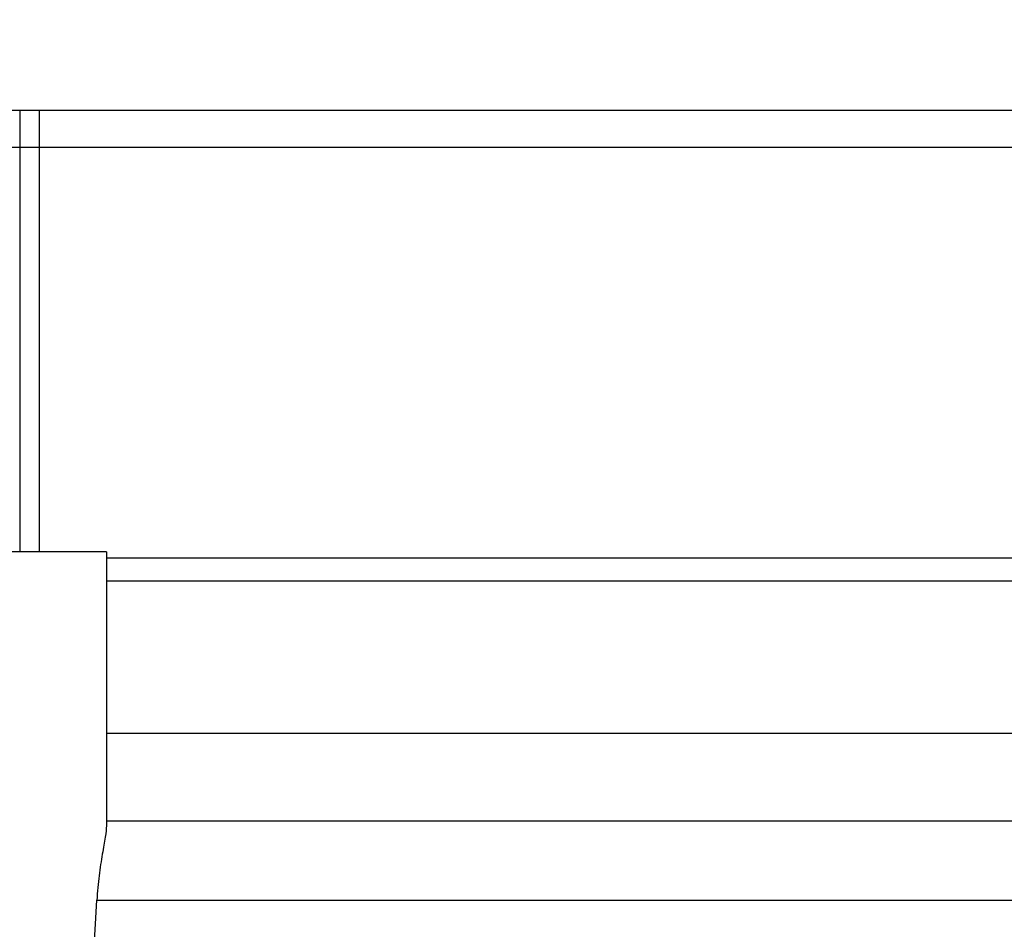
# Model space of a CAD drawing. Header units: millimetres. Extents: x 32 to 866, y -77 to 199.
# Tile 33 of 53: x 660 to 711, y 14 to 62. Entities that reach past the tile are written whole.
import ezdxf
from ezdxf.lldxf.tags import DXFTag

# ---------------------------------------------------------------- set-up
doc = ezdxf.new("R2010")
doc.units = ezdxf.units.MM
doc.header["$LTSCALE"] = 0.15
doc.layers.get('Defpoints').update_dxf_attribs({"linetype": 'CONTINUOUS'})
for name, color, linetype in [('DIM', 4, 'CONTINUOUS'), ('HID', 2, 'DASHED'), ('OUT', 3, 'CONTINUOUS')]:
    doc.layers.add(name, color=color, linetype=linetype)
doc.styles.add('DIM-7', font='SIMPLEX.shx', dxfattribs={"width": 0.7, "bigfont": 'chineset.shx'})
tags = doc.linetypes.add('DASHED', pattern=[25.72, 12.86, -12.86]).pattern_tags.tags
tags[6:7] = [DXFTag(74, 4), DXFTag(75, 0), DXFTag(340, '0'), DXFTag(46, 0.0), DXFTag(50, 0.0), DXFTag(44, 0.0), DXFTag(45, 0.0)]
tags[4:5] = [DXFTag(74, 4), DXFTag(75, 0), DXFTag(340, '0'), DXFTag(46, 0.0), DXFTag(50, 0.0), DXFTag(44, 0.0), DXFTag(45, 0.0)]
doc.dimstyles.new('CNS', dxfattribs={"dimscale": 3, "dimtxt": 3.5, "dimasz": 2.5, "dimexe": 1, "dimexo": 1.5, "dimgap": 0.09, "dimtad": 0, "dimdsep": 46, "dimtxsty": 'DIM-7', "dimcen": 0.09, "dimclrd": 4, "dimclre": 4, "dimclrt": 4, "dimadec": 0, "dimazin": 0, "dimtfac": 1, "dimtix": 1, "dimtmove": 2, "dimatfit": 3, "dimfxl": 1, "dimtvp": 0.971429, "dimtolj": 1, "dimarcsym": 0})

# ---------------------------------------------------------------- blocks, each defined once
blk = doc.blocks.new('*D184')
at = {"layer": 'Defpoints', "color": 0, "transparency": 16777216}
for p in [(762.953, 78.181), (652.953, 59.013), (762.953, 59.013)]:
    blk.add_point(p, dxfattribs=at)
at = {"layer": 'DIM', "color": 7, "lineweight": -2, "transparency": 16777216}
for p, q in [((652.953, 64.263), (652.953, 81.681)), ((762.953, 64.263), (762.953, 81.681)), ((661.703, 78.181), (754.203, 78.181))]:
    blk.add_line(p, q, dxfattribs=at)
at = {"layer": 'DIM', "color": 7, "transparency": 16777216}
for points in [[(661.703, 79.639), (661.703, 76.723), (652.953, 78.181)], [(754.203, 79.639), (754.203, 76.723), (762.953, 78.181)]]:
    blk.add_solid(points, dxfattribs=at)
at = {"layer": 'DIM', "color": 7, "transparency": 16777216, "insert": (707.953, 90.081), "char_height": 12.25, "attachment_point": 5, "style": 'DIM-7'}
blk.add_mtext('\\A1;110', dxfattribs=at)
blk = doc.blocks.new('*D185')
at = {"layer": 'Defpoints', "color": 0, "transparency": 16777216}
for p in [(781.453, 96.917), (634.453, 57.013), (781.453, 57.013)]:
    blk.add_point(p, dxfattribs=at)
at = {"layer": 'DIM', "color": 7, "lineweight": -2, "transparency": 16777216}
for p, q in [((634.453, 62.263), (634.453, 100.417)), ((781.453, 62.263), (781.453, 100.417)), ((643.203, 96.917), (772.703, 96.917))]:
    blk.add_line(p, q, dxfattribs=at)
at = {"layer": 'DIM', "color": 7, "transparency": 16777216}
for points in [[(643.203, 98.375), (643.203, 95.459), (634.453, 96.917)], [(772.703, 98.375), (772.703, 95.459), (781.453, 96.917)]]:
    blk.add_solid(points, dxfattribs=at)
at = {"layer": 'DIM', "color": 7, "transparency": 16777216, "insert": (707.953, 108.817), "char_height": 12.25, "attachment_point": 5, "style": 'DIM-7'}
blk.add_mtext('\\A1;147', dxfattribs=at)
blk = doc.blocks.new('*D168')
at = {"layer": 'Defpoints', "color": 0, "transparency": 16777216}
for p in [(802.414, 116.764), (613.491, 49.963), (802.414, 49.963)]:
    blk.add_point(p, dxfattribs=at)
at = {"layer": 'DIM', "color": 7, "lineweight": -2, "transparency": 16777216}
for p, q in [((613.491, 55.213), (613.491, 120.264)), ((802.414, 55.213), (802.414, 120.264)), ((622.241, 116.764), (793.664, 116.764))]:
    blk.add_line(p, q, dxfattribs=at)
at = {"layer": 'DIM', "color": 7, "transparency": 16777216}
for points in [[(622.241, 118.223), (622.241, 115.306), (613.491, 116.764)], [(793.664, 118.223), (793.664, 115.306), (802.414, 116.764)]]:
    blk.add_solid(points, dxfattribs=at)
at = {"layer": 'DIM', "color": 7, "transparency": 16777216, "insert": (707.953, 128.664), "char_height": 12.25, "attachment_point": 5, "style": 'DIM-7'}
blk.add_mtext('\\A1;188.92', dxfattribs=at)
blk = doc.blocks.new('*D177')
at = {"layer": 'Defpoints', "color": 0, "transparency": 16777216}
for p in [(814.414, 136.839), (601.491, 49.613), (814.414, 49.613)]:
    blk.add_point(p, dxfattribs=at)
at = {"layer": 'DIM', "color": 7, "lineweight": -2, "transparency": 16777216}
for p, q in [((601.491, 54.863), (601.491, 140.339)), ((814.414, 54.863), (814.414, 140.339)), ((610.241, 136.839), (805.664, 136.839))]:
    blk.add_line(p, q, dxfattribs=at)
at = {"layer": 'DIM', "color": 7, "transparency": 16777216}
for points in [[(610.241, 138.297), (610.241, 135.38), (601.491, 136.839)], [(805.664, 138.297), (805.664, 135.38), (814.414, 136.839)]]:
    blk.add_solid(points, dxfattribs=at)
at = {"layer": 'DIM', "color": 7, "transparency": 16777216, "insert": (707.953, 148.739), "char_height": 12.25, "attachment_point": 5, "style": 'DIM-7'}
blk.add_mtext('\\A1;213', dxfattribs=at)

msp = doc.modelspace()

# ---------------------------------------------------------------- linework, layer by layer
at = {"layer": 'HID', "color": 0, "ltscale": 2}
for p, q in [((659.953, 57.013), (659.953, 34.013)), ((660.953, 57.013), (660.953, 34.013))]:
    msp.add_line(p, q, dxfattribs=at)
at = {"layer": 'OUT', "color": 0}
for p, q in [((634.453, 57.013), (781.453, 57.013)), ((781.453, 55.063), (634.453, 55.063)), ((664.453, 34.013), (641.453, 34.013)), ((664.453, 34.013), (664.453, 33.696)), ((751.453, 33.696), (664.453, 33.696)), ((664.453, 33.696), (664.453, 32.513)), ((664.453, 32.513), (751.453, 32.513)), ((664.453, 32.513), (664.453, 24.577)), ((664.453, 24.577), (751.453, 24.577)), ((664.453, 24.577), (664.453, 20.013)), ((664.453, 20.013), (751.453, 20.013)), ((664.453, 20.013), (664.453, 19.755)), ((663.958, 15.881), (751.947, 15.881))]:
    msp.add_line(p, q, dxfattribs=at)
msp.add_ellipse((652.953, 34.808), major_axis=(0, 65.22), ratio=0.176327, start_param=3.794763, end_param=4.417953, dxfattribs=at)
msp.add_open_spline([(664.453, 19.755), (664.453, 19.611), (664.429, 19.413), (664.37, 19.038), (664.346, 18.899), (664.296, 18.603), (664.268, 18.444), (664.183, 17.939), (664.123, 17.558), (664.048, 16.957), (664.025, 16.75), (663.986, 16.323), (663.969, 16.102), (663.958, 15.881)], degree=3, knots=[0, 0, 0, 0, 0.25, 0.25, 0.375, 0.375, 0.5, 0.5, 0.75, 0.75, 0.875, 0.875, 1, 1, 1, 1], dxfattribs=at)

# ---------------------------------------------------------------- dimensions: what is measured, and where the dimension line sits
at = {"layer": 'DIM', "color": 0}
dim = msp.add_linear_dim(base=(814.414, 136.839), p1=(601.491, 49.613), p2=(814.414, 49.613), text='213', dimstyle='CNS', override={"dimscale": 3.5, "dimclrd": 7, "dimclre": 7, "dimclrt": 7}, dxfattribs=at)
dim.commit()
dim.dimension.update_dxf_attribs({"geometry": '*D177', "text_midpoint": (707.953, 148.739)})
for base, p1, p2, picture, middle in [((802.414, 116.764), (613.491, 49.963), (802.414, 49.963), '*D168', (707.953, 128.664)), ((762.953, 78.181), (652.953, 59.013), (762.953, 59.013), '*D184', (707.953, 90.081))]:
    dim = msp.add_linear_dim(base=base, p1=p1, p2=p2, dimstyle='CNS', override={"dimscale": 3.5, "dimclrd": 7, "dimclre": 7, "dimclrt": 7}, dxfattribs=at)
    dim.commit()
    dim.dimension.update_dxf_attribs({"geometry": picture, "text_midpoint": middle})
dim = msp.add_linear_dim(base=(781.453, 96.917), p1=(634.453, 57.013), p2=(781.453, 57.013), angle=180, dimstyle='CNS', override={"dimscale": 3.5, "dimclrd": 7, "dimclre": 7, "dimclrt": 7}, dxfattribs=at)
dim.commit()
dim.dimension.update_dxf_attribs({"geometry": '*D185', "text_midpoint": (707.953, 108.817)})

doc.saveas('drawing.dxf')
